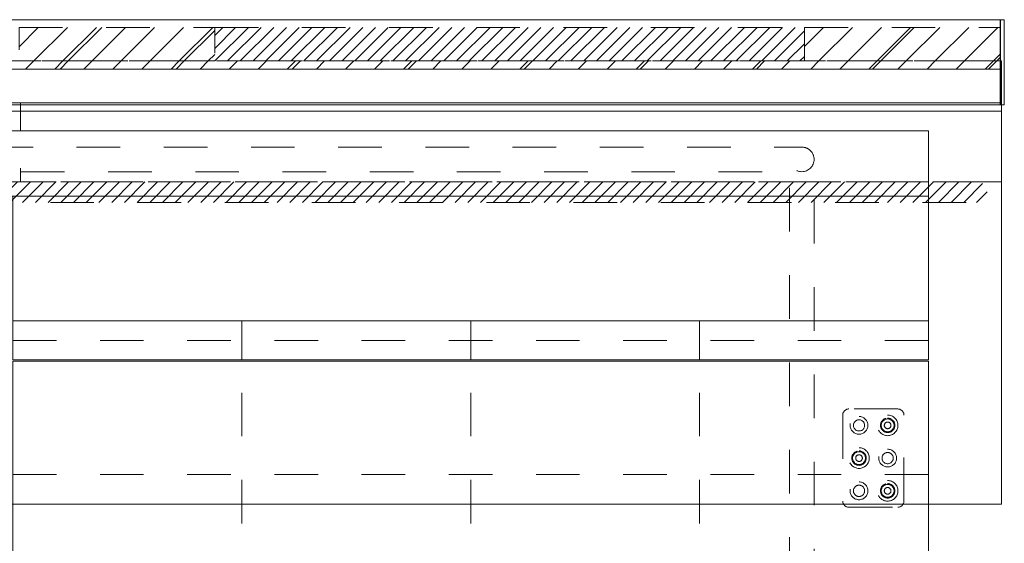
# Model space of a CAD drawing. Header units: inches. Extents: x -462 to -288, y -230 to 11.
# Tile 58 of 58: x -318 to -288, y -5 to 11. Entities that reach past the tile are written whole.
import ezdxf

# ---------------------------------------------------------------- set-up
doc = ezdxf.new("R2010")
doc.units = ezdxf.units.IN
doc.header["$LTSCALE"] = 32
doc.header["$MEASUREMENT"] = 0
doc.header["$PDMODE"] = 1
doc.header["$PDSIZE"] = -2
doc.linetypes.add('Dash Style-1', pattern=[0.083328, 0.041656, -0.041672])
for name, color, linetype, lineweight in [('DashLine', 7, 'Dash Style-1', 13), ('DashLineFill', 7, 'Dash Style-1', 13), ('Drawing', 7, 'Continuous', 18), ('None', 7, 'Continuous', 18), ('SolidLine', 7, 'Continuous', 15), ('Tuxedo-Metal', 7, 'Continuous', 18), ('Tuxedo-Upholstery-Back', 7, 'Continuous', 18), ('Tuxedo-Upholstery-SeatCushion', 7, 'Continuous', 18)]:
    doc.layers.add(name, color=color, linetype=linetype, lineweight=lineweight)
doc.layers.add('Electrical', color=1, linetype='Dash Style-1', lineweight=15, true_color=0xff0000)
pattern_1 = [(45, (0, 0), (-0.33333333, -0.7222222), [])]
pattern_2 = [(45, (0, 0), (-1.613016, 1.935715), []), (45, (-1.0608, 1.0608), (-0.472346, 0.4167613), [])]

# ---------------------------------------------------------------- blocks, each defined once
blk = doc.blocks.new('Group-3')
at = {"layer": 'DashLineFill', "linetype": 'Continuous', "lineweight": 13}
h = blk.add_hatch(dxfattribs=at)
h.set_pattern_fill('Steel', color=253, style=0, pattern_type=2)
h.set_pattern_definition(pattern_2)
h.paths.add_polyline_path([(107.992, 0), (113.976, 0), (113.976, -1.024), (107.992, -1.024)])
h = blk.add_hatch(dxfattribs=at)
h.set_pattern_fill('Steel', color=253, style=0, pattern_type=2)
h.set_pattern_definition(pattern_2)
h.paths.add_polyline_path([(132.008, 0), (137.992, 0), (137.992, -1.024), (132.008, -1.024)])
at = {"layer": 'Electrical', "linetype": 'Continuous', "lineweight": 5, "true_color": 0xdd0000}
h = blk.add_hatch(dxfattribs=at)
h.set_pattern_fill('ElectricalHatch', color=12, style=0, pattern_type=2)
h.set_pattern_definition(pattern_1)
h.paths.add_polyline_path([(113.976, 0), (132.008, 0), (132.008, -1.024), (113.976, -1.024)])
at = {"layer": 'DashLineFill', "flags": 128}
for points in [[(107.992, 0), (113.976, 0), (113.976, -1.024), (107.992, -1.024)], [(132.008, 0), (137.992, 0), (137.992, -1.024), (132.008, -1.024)]]:
    blk.add_lwpolyline(points, close=True, dxfattribs=at)
at = {"layer": 'Electrical', "flags": 128}
blk.add_lwpolyline([(113.976, 0), (132.008, 0), (132.008, -1.024), (113.976, -1.024)], close=True, dxfattribs=at)
blk = doc.blocks.new('Group-4')
at = {"layer": 'SolidLine', "flags": 128}
for points in [[(72, 0.236), (138, 0.236), (138, -2.362), (72, -2.362)], [(137.992, 0.236), (138.118, 0.236), (138.118, -2.362), (137.992, -2.362)]]:
    blk.add_lwpolyline(points, close=True, dxfattribs=at)
at = {"layer": 'None'}
blk.add_blockref('Group-3', (0, 0), dxfattribs=at)
blk = doc.blocks.new('SL Wall Panel (2D)')
at = {"layer": 'None'}
blk.add_blockref('Group-4', (0, 0), dxfattribs=at)
at = {"layer": 'Drawing', "color": 0, "flags": 1}
for tag in ['Catalog', 'Option1', 'Option2', 'Option3', 'Option4', 'Option5', 'Option6', 'Option7', 'Option8', 'Option9', 'Option10', 'Option11', 'Option12', 'Custom', 'Tag', 'FinishGroup', 'Discount', 'Item1', 'Item2', 'Item3', 'Item4', 'Item5', 'Item6', 'Item7', 'Item8', 'Item9', 'Item10', 'Item11', 'Item12', 'Item13', 'Item14', 'Item15', 'Item16', 'Item17', 'Item18', 'Item19', 'Item20', 'Item21', 'Item22', 'Item23', 'Item24', 'Item25']:
    blk.add_attdef(tag, (-102.499, -216.571), '', height=0.00709, dxfattribs=at)
blk = doc.blocks.new('Group-5')
at = {"layer": 'DashLineFill', "linetype": 'Continuous', "lineweight": 13}
h = blk.add_hatch(dxfattribs=at)
h.set_pattern_fill('Steel', color=253, style=0, pattern_type=2)
h.set_pattern_definition(pattern_2)
h.paths.add_polyline_path([(12, -12), (72, -12), (72, -12.252), (12, -12.252)])
at = {"layer": 'DashLineFill', "flags": 128}
blk.add_lwpolyline([(12, -12), (72, -12), (72, -12.252), (12, -12.252)], close=True, dxfattribs=at)
at = {"layer": 'SolidLine', "flags": 128}
blk.add_lwpolyline([(12, -12.252), (72, -12.252), (72, -13.276), (12, -13.276)], close=True, dxfattribs=at)
blk = doc.blocks.new('Group-6')
at = {"layer": 'None'}
blk.add_blockref('Group-5', (0, 0), dxfattribs=at)
blk = doc.blocks.new('SL Wall Tile (2D)')
at = {"layer": 'None'}
blk.add_blockref('Group-6', (0, 0), dxfattribs=at)
at = {"layer": 'Drawing', "color": 0, "flags": 1}
for tag in ['Catalog', 'Custom', 'Tag', 'Option1', 'Option2', 'Option3', 'Option4', 'Option5', 'Option6', 'Option7', 'Option8', 'Option9', 'Option10', 'Option11', 'Option12', 'FinishGroup', 'Discount', 'Item1', 'Item2', 'Item3', 'Item4', 'Item5', 'Item6', 'Item7', 'Item8', 'Item9', 'Item10', 'Item11', 'Item12', 'Item13', 'Item14', 'Item15', 'Item16', 'Item17', 'Item18', 'Item19', 'Item20', 'Item21', 'Item22', 'Item23', 'Item24', 'Item25']:
    blk.add_attdef(tag, (-0.552, -214.526), '', height=0.00709, dxfattribs=at)
blk = doc.blocks.new('Group-7')
at = {"layer": 'DashLineFill', "linetype": 'Continuous', "lineweight": 13}
h = blk.add_hatch(dxfattribs=at)
h.set_pattern_fill('Steel', color=253, style=0, pattern_type=2)
h.set_pattern_definition(pattern_2)
h.paths.add_polyline_path([(12, -12), (72, -12), (72, -12.252), (12, -12.252)])
at = {"layer": 'DashLineFill', "flags": 128}
blk.add_lwpolyline([(12, -12), (72, -12), (72, -12.252), (12, -12.252)], close=True, dxfattribs=at)
at = {"layer": 'SolidLine', "flags": 128}
blk.add_lwpolyline([(12, -12.252), (72, -12.252), (72, -13.276), (12, -13.276)], close=True, dxfattribs=at)
blk = doc.blocks.new('Group-8')
at = {"layer": 'None'}
blk.add_blockref('Group-7', (0, 0), dxfattribs=at)
blk = doc.blocks.new('SL Wall Tile (2D)-1')
at = {"layer": 'None'}
blk.add_blockref('Group-8', (0, 0), dxfattribs=at)
at = {"layer": 'Drawing', "color": 0, "flags": 1}
for tag in ['Catalog', 'Option1', 'Option2', 'Option3', 'Option4', 'Option5', 'Option6', 'Option7', 'Option8', 'Option9', 'Option10', 'Option11', 'Option12', 'Custom', 'Tag', 'FinishGroup', 'Discount', 'Item1', 'Item2', 'Item3', 'Item4', 'Item5', 'Item6', 'Item7', 'Item8', 'Item9', 'Item10', 'Item11', 'Item12', 'Item13', 'Item14', 'Item15', 'Item16', 'Item17', 'Item18', 'Item19', 'Item20', 'Item21', 'Item22', 'Item23', 'Item24', 'Item25']:
    blk.add_attdef(tag, (-0.552, -192.007), '', height=0.00709, dxfattribs=at)
blk = doc.blocks.new('Group-11')
at = {"layer": 'DashLineFill', "linetype": 'Continuous', "lineweight": 13}
h = blk.add_hatch(dxfattribs=at)
h.set_pattern_fill('Steel', color=253, style=0, pattern_type=2)
h.set_pattern_definition(pattern_2)
h.paths.add_polyline_path([(12.02, -12), (132.02, -12), (132.02, -12.252), (12.02, -12.252)])
at = {"layer": 'DashLineFill', "flags": 128}
blk.add_lwpolyline([(12.02, -12), (132.02, -12), (132.02, -12.252), (12.02, -12.252)], close=True, dxfattribs=at)
at = {"layer": 'SolidLine', "flags": 128}
blk.add_lwpolyline([(12.02, -12.252), (132.02, -12.252), (132.02, -13.276), (12.02, -13.276)], close=True, dxfattribs=at)
blk = doc.blocks.new('Group-14')
at = {"layer": 'DashLine', "flags": 128}
blk.add_lwpolyline([(72.02, -13.276), (102.02, -13.276), (102.02, -15.697), (72.02, -15.697)], close=True, dxfattribs=at)
at = {"layer": 'SolidLine', "flags": 128}
blk.add_lwpolyline([(72.02, -13.276), (102.02, -13.276), (102.02, -13.531), (72.02, -13.531)], close=True, dxfattribs=at)
blk = doc.blocks.new('Group-15')
at = {"layer": 'DashLine', "flags": 128}
blk.add_lwpolyline([(102.02, -13.276), (132.02, -13.276), (132.02, -15.697), (102.02, -15.697)], close=True, dxfattribs=at)
at = {"layer": 'SolidLine', "flags": 128}
blk.add_lwpolyline([(102.02, -13.276), (132.02, -13.276), (132.02, -13.531), (102.02, -13.531)], close=True, dxfattribs=at)
blk = doc.blocks.new('Group-16')
at = {"layer": 'Electrical', "linetype": 'Continuous', "lineweight": 5, "true_color": 0xdd0000}
h = blk.add_hatch(dxfattribs=at)
h.set_pattern_fill('ElectricalHatch', color=12, style=0, pattern_type=2)
h.set_pattern_definition(pattern_1)
edge = h.paths.add_edge_path()
edge.add_arc((12.768, -16.009), 0.312, 180, 270)
edge.add_line((12.768, -16.322), (131.272, -16.322))
edge.add_arc((131.272, -16.009), 0.312, 270, 360)
edge.add_arc((131.272, -16.009), 0.312, 0, 90)
edge.add_line((131.272, -15.697), (12.768, -15.697))
edge.add_arc((12.768, -16.009), 0.312, 90, 180)
at = {"layer": 'Electrical', "flags": 128}
blk.add_lwpolyline([(12.455, -16.009, 0.414214), (12.768, -16.322), (131.272, -16.322, 0.414214), (131.584, -16.009, 0.414214), (131.272, -15.697), (12.768, -15.697, 0.414214)], format="xyb", close=True, dxfattribs=at)
at = {"layer": 'SolidLine', "flags": 128}
blk.add_lwpolyline([(12.02, -13.531), (132.02, -13.531), (132.02, -25.539), (12.02, -25.539)], close=True, dxfattribs=at)
at = {"layer": 'None'}
for name in ['Group-14', 'Group-15']:
    blk.add_blockref(name, (0, 0), dxfattribs=at)
blk = doc.blocks.new('Group-17')
at = {"layer": 'None'}
for name in ['Group-11', 'Group-16']:
    blk.add_blockref(name, (0, 0), dxfattribs=at)
blk = doc.blocks.new('Group-18')
at = {"layer": 'None'}
blk.add_blockref('Group-17', (0, 0), dxfattribs=at)
blk = doc.blocks.new('SL Overhead (2D)')
at = {"layer": 'None'}
blk.add_blockref('Group-18', (0, 0), dxfattribs=at)
at = {"layer": 'Drawing', "color": 0, "flags": 1}
for tag in ['Catalog', 'Custom', 'FinishGroup', 'Discount', 'Tag', 'Item1', 'Item2', 'Item3', 'Item4', 'Item5', 'Item6', 'Item7', 'Item8', 'Item9', 'Item10', 'Item11', 'Item12', 'Item13', 'Item14', 'Item15', 'Item16', 'Item17', 'Item18', 'Item19', 'Item20', 'Item21', 'Item22', 'Item23', 'Item24', 'Item25', 'Option1', 'Option2', 'Option3', 'Option4', 'Option5', 'Option6', 'Option7', 'Option8', 'Option9', 'Option10', 'Option11', 'Option12']:
    blk.add_attdef(tag, (-60.523, -147.026), '', height=0.00709, dxfattribs=at)
blk = doc.blocks.new('Group-68')
at = {"layer": 'DashLine', "flags": 128}
blk.add_lwpolyline([(-24.5, 11.25, -0.414214), (-24.125, 11.625), (24.125, 11.625, -0.414214), (24.5, 11.25), (24.5, -11.25, -0.414214), (24.125, -11.625), (-24.125, -11.625, -0.414214), (-24.5, -11.25)], format="xyb", close=True, dxfattribs=at)
for points in [[(24.125, 11.625), (24.162, 11.623), (24.198, 11.618), (24.234, 11.609), (24.269, 11.596), (24.302, 11.581), (24.333, 11.562), (24.363, 11.54), (24.39, 11.515), (24.415, 11.488), (24.437, 11.458), (24.456, 11.427), (24.471, 11.394), (24.484, 11.359), (24.493, 11.323), (24.498, 11.287), (24.5, 11.25), (24.498, 11.213), (24.493, 11.177), (24.484, 11.141), (24.471, 11.106), (24.456, 11.073), (24.437, 11.042), (24.415, 11.012), (24.39, 10.985), (24.363, 10.96), (24.333, 10.938), (24.302, 10.919), (24.269, 10.904), (24.234, 10.891), (24.198, 10.882), (24.162, 10.877), (24.125, 10.875), (24.088, 10.877), (24.052, 10.882), (24.016, 10.891), (23.981, 10.904), (23.948, 10.919), (23.917, 10.938), (23.887, 10.96), (23.86, 10.985), (23.835, 11.012), (23.813, 11.042), (23.794, 11.073), (23.779, 11.106), (23.766, 11.141), (23.757, 11.177), (23.752, 11.213), (23.75, 11.25), (23.752, 11.287), (23.757, 11.323), (23.766, 11.359), (23.779, 11.394), (23.794, 11.427), (23.813, 11.458), (23.835, 11.488), (23.86, 11.515), (23.887, 11.54), (23.917, 11.562), (23.948, 11.581), (23.981, 11.596), (24.016, 11.609), (24.052, 11.618), (24.088, 11.623)], [(-23.75, 10.875), (23.75, 10.875), (23.75, -10.875), (-23.75, -10.875)]]:
    blk.add_lwpolyline(points, close=True, dxfattribs=at)
blk = doc.blocks.new('Tuxedo_Base_2 (2D)')
at = {"layer": 'Tuxedo-Metal', "color": 7}
blk.add_blockref('Group-68', (0, 0), dxfattribs=at)
blk = doc.blocks.new('Tuxedo_Back_2 (2D)')
at = {"layer": 'SolidLine', "flags": 128}
blk.add_lwpolyline([(0, 0), (56, 0), (56, -2), (0, -2)], close=True, dxfattribs=at)
blk = doc.blocks.new('Tuxedo_Bottom_2 (2D)')
at = {"layer": 'DashLine', "flags": 128}
blk.add_lwpolyline([(0, 0), (56, 0), (56, -26), (0, -26)], close=True, dxfattribs=at)
blk = doc.blocks.new('Tuxedo_Seat_Cushion_Quilt (2D)')
at = {"layer": 'DashLine'}
for p, q in [((7, 0), (7, 20.962)), ((14, 0), (14, 20.962)), ((21, 0), (21, 20.962)), ((0, 17.5), (27.999, 17.5)), ((0, 14), (27.999, 14)), ((0, 10.5), (27.999, 10.5)), ((0, 7), (27.999, 7)), ((0, 3.5), (27.999, 3.5))]:
    blk.add_line(p, q, dxfattribs=at)
at = {"layer": 'SolidLine', "flags": 128}
blk.add_lwpolyline([(0, 20.962), (27.999, 20.962), (27.999, 0), (0, 0)], close=True, dxfattribs=at)
blk = doc.blocks.new('Tuxedo_Back_Cushion_Quilt (2D)')
at = {"layer": 'DashLine'}
for p, q in [((7, -3.807), (7, -5)), ((14, -3.807), (14, -5)), ((21, -3.807), (21, -5)), ((0, -4.403), (28, -4.403))]:
    blk.add_line(p, q, dxfattribs=at)
at = {"layer": 'SolidLine'}
blk.add_line((0, -3.807), (28, -3.807), dxfattribs=at)
at = {"layer": 'SolidLine', "flags": 128}
blk.add_lwpolyline([(0, 0), (28, 0), (28, -5), (0, -5)], close=True, dxfattribs=at)
blk = doc.blocks.new('Group-69')
at = {"layer": 'DashLine', "color": 252, "true_color": 0x888888, "transparency": 33554687}
for p, q in [((0.75, 1.313), (0.75, -1.313)), ((2.437, 1.5), (0.937, 1.5)), ((2.625, -1.313), (2.625, 1.313)), ((0.937, -1.5), (2.437, -1.5))]:
    blk.add_line(p, q, dxfattribs=at)
at = {"layer": 'DashLine', "color": 252, "true_color": 0x888888, "transparency": 33554687, "flags": 128}
for points in [[(1.25, 0.685), (1.219, 0.686), (1.188, 0.691), (1.158, 0.698), (1.129, 0.709), (1.101, 0.722), (1.075, 0.738), (1.05, 0.756), (1.027, 0.777), (1.006, 0.8), (0.988, 0.825), (0.972, 0.851), (0.959, 0.879), (0.948, 0.908), (0.941, 0.938), (0.936, 0.969), (0.935, 1), (0.936, 1.031), (0.941, 1.062), (0.948, 1.092), (0.959, 1.121), (0.972, 1.149), (0.988, 1.175), (1.006, 1.2), (1.027, 1.223), (1.05, 1.244), (1.075, 1.262), (1.101, 1.278), (1.129, 1.291), (1.158, 1.302), (1.188, 1.309), (1.219, 1.314), (1.25, 1.315), (1.281, 1.314), (1.312, 1.309), (1.342, 1.302), (1.371, 1.291), (1.399, 1.278), (1.425, 1.262), (1.45, 1.244), (1.473, 1.223), (1.494, 1.2), (1.512, 1.175), (1.528, 1.149), (1.541, 1.121), (1.552, 1.092), (1.559, 1.062), (1.564, 1.031), (1.565, 1), (1.564, 0.969), (1.559, 0.938), (1.552, 0.908), (1.541, 0.879), (1.528, 0.851), (1.512, 0.825), (1.494, 0.8), (1.473, 0.777), (1.45, 0.756), (1.425, 0.738), (1.399, 0.722), (1.371, 0.709), (1.342, 0.698), (1.312, 0.691), (1.281, 0.686)], [(1.25, 0.778), (1.228, 0.779), (1.207, 0.783), (1.186, 0.788), (1.165, 0.795), (1.146, 0.805), (1.127, 0.816), (1.109, 0.829), (1.093, 0.843), (1.079, 0.859), (1.066, 0.877), (1.055, 0.896), (1.045, 0.915), (1.038, 0.936), (1.033, 0.957), (1.029, 0.978), (1.028, 1), (1.029, 1.022), (1.033, 1.043), (1.038, 1.064), (1.045, 1.085), (1.055, 1.104), (1.066, 1.123), (1.079, 1.141), (1.093, 1.157), (1.109, 1.171), (1.127, 1.184), (1.146, 1.195), (1.165, 1.205), (1.186, 1.212), (1.207, 1.217), (1.228, 1.221), (1.25, 1.222), (1.272, 1.221), (1.293, 1.217), (1.314, 1.212), (1.335, 1.205), (1.354, 1.195), (1.373, 1.184), (1.391, 1.171), (1.407, 1.157), (1.421, 1.141), (1.434, 1.123), (1.445, 1.104), (1.455, 1.085), (1.462, 1.064), (1.467, 1.043), (1.471, 1.022), (1.472, 1), (1.471, 0.978), (1.467, 0.957), (1.462, 0.936), (1.455, 0.915), (1.445, 0.896), (1.434, 0.877), (1.421, 0.859), (1.407, 0.843), (1.391, 0.829), (1.373, 0.816), (1.354, 0.805), (1.335, 0.795), (1.314, 0.788), (1.293, 0.783), (1.272, 0.779)], [(2.125, 0.728), (2.098, 0.729), (2.072, 0.733), (2.046, 0.74), (2.021, 0.749), (1.997, 0.76), (1.974, 0.774), (1.953, 0.79), (1.933, 0.808), (1.915, 0.828), (1.899, 0.849), (1.885, 0.872), (1.874, 0.896), (1.865, 0.921), (1.858, 0.947), (1.854, 0.973), (1.853, 1), (1.854, 1.027), (1.858, 1.053), (1.865, 1.079), (1.874, 1.104), (1.885, 1.128), (1.899, 1.151), (1.915, 1.172), (1.933, 1.192), (1.953, 1.21), (1.974, 1.226), (1.997, 1.24), (2.021, 1.251), (2.046, 1.26), (2.072, 1.267), (2.098, 1.271), (2.125, 1.272), (2.152, 1.271), (2.178, 1.267), (2.204, 1.26), (2.229, 1.251), (2.253, 1.24), (2.276, 1.226), (2.297, 1.21), (2.317, 1.192), (2.335, 1.172), (2.351, 1.151), (2.365, 1.128), (2.376, 1.104), (2.385, 1.079), (2.392, 1.053), (2.396, 1.027), (2.397, 1), (2.396, 0.973), (2.392, 0.947), (2.385, 0.921), (2.376, 0.896), (2.365, 0.872), (2.351, 0.849), (2.335, 0.828), (2.317, 0.808), (2.297, 0.79), (2.276, 0.774), (2.253, 0.76), (2.229, 0.749), (2.204, 0.74), (2.178, 0.733), (2.152, 0.729)], [(1.25, 0.804), (1.231, 0.805), (1.212, 0.808), (1.193, 0.813), (1.175, 0.819), (1.158, 0.827), (1.141, 0.837), (1.126, 0.849), (1.112, 0.862), (1.099, 0.876), (1.087, 0.891), (1.077, 0.908), (1.069, 0.925), (1.063, 0.943), (1.058, 0.962), (1.055, 0.981), (1.054, 1), (1.055, 1.019), (1.058, 1.038), (1.063, 1.057), (1.069, 1.075), (1.077, 1.092), (1.087, 1.109), (1.099, 1.124), (1.112, 1.138), (1.126, 1.151), (1.141, 1.163), (1.158, 1.173), (1.175, 1.181), (1.193, 1.187), (1.212, 1.192), (1.231, 1.195), (1.25, 1.196), (1.269, 1.195), (1.288, 1.192), (1.307, 1.187), (1.325, 1.181), (1.342, 1.173), (1.359, 1.163), (1.374, 1.151), (1.388, 1.138), (1.401, 1.124), (1.413, 1.109), (1.423, 1.092), (1.431, 1.075), (1.437, 1.057), (1.442, 1.038), (1.445, 1.019), (1.446, 1), (1.445, 0.981), (1.442, 0.962), (1.437, 0.943), (1.431, 0.925), (1.423, 0.908), (1.413, 0.891), (1.401, 0.876), (1.388, 0.862), (1.374, 0.849), (1.359, 0.837), (1.342, 0.827), (1.325, 0.819), (1.307, 0.813), (1.288, 0.808), (1.269, 0.805)], [(1.25, 0.898), (1.24, 0.898), (1.23, 0.9), (1.22, 0.902), (1.211, 0.906), (1.202, 0.91), (1.193, 0.915), (1.185, 0.921), (1.178, 0.928), (1.171, 0.935), (1.165, 0.943), (1.16, 0.952), (1.156, 0.961), (1.152, 0.97), (1.15, 0.98), (1.148, 0.99), (1.148, 1), (1.148, 1.01), (1.15, 1.02), (1.152, 1.03), (1.156, 1.039), (1.16, 1.048), (1.165, 1.057), (1.171, 1.065), (1.178, 1.072), (1.185, 1.079), (1.193, 1.085), (1.202, 1.09), (1.211, 1.094), (1.22, 1.098), (1.23, 1.1), (1.24, 1.102), (1.25, 1.102), (1.26, 1.102), (1.27, 1.1), (1.28, 1.098), (1.289, 1.094), (1.298, 1.09), (1.307, 1.085), (1.315, 1.079), (1.322, 1.072), (1.329, 1.065), (1.335, 1.057), (1.34, 1.048), (1.344, 1.039), (1.348, 1.03), (1.35, 1.02), (1.352, 1.01), (1.352, 1), (1.352, 0.99), (1.35, 0.98), (1.348, 0.97), (1.344, 0.961), (1.34, 0.952), (1.335, 0.943), (1.329, 0.935), (1.322, 0.928), (1.315, 0.921), (1.307, 0.915), (1.298, 0.91), (1.289, 0.906), (1.28, 0.902), (1.27, 0.9), (1.26, 0.898)], [(2.125, 0.828), (2.108, 0.829), (2.091, 0.831), (2.075, 0.836), (2.059, 0.841), (2.044, 0.848), (2.03, 0.857), (2.016, 0.867), (2.003, 0.878), (1.992, 0.891), (1.982, 0.905), (1.973, 0.919), (1.966, 0.934), (1.961, 0.95), (1.956, 0.966), (1.954, 0.983), (1.953, 1), (1.954, 1.017), (1.956, 1.034), (1.961, 1.05), (1.966, 1.066), (1.973, 1.081), (1.982, 1.095), (1.992, 1.109), (2.003, 1.122), (2.016, 1.133), (2.03, 1.143), (2.044, 1.152), (2.059, 1.159), (2.075, 1.164), (2.091, 1.169), (2.108, 1.171), (2.125, 1.172), (2.142, 1.171), (2.159, 1.169), (2.175, 1.164), (2.191, 1.159), (2.206, 1.152), (2.22, 1.143), (2.234, 1.133), (2.247, 1.122), (2.258, 1.109), (2.268, 1.095), (2.277, 1.081), (2.284, 1.066), (2.289, 1.05), (2.294, 1.034), (2.296, 1.017), (2.297, 1), (2.296, 0.983), (2.294, 0.966), (2.289, 0.95), (2.284, 0.934), (2.277, 0.919), (2.268, 0.905), (2.258, 0.891), (2.247, 0.878), (2.234, 0.867), (2.22, 0.857), (2.206, 0.848), (2.191, 0.841), (2.175, 0.836), (2.159, 0.831), (2.142, 0.829)], [(2.125, -0.315), (2.094, -0.314), (2.063, -0.309), (2.033, -0.302), (2.004, -0.291), (1.976, -0.278), (1.95, -0.262), (1.925, -0.244), (1.902, -0.223), (1.881, -0.2), (1.863, -0.175), (1.847, -0.149), (1.834, -0.121), (1.823, -0.092), (1.816, -0.062), (1.811, -0.031), (1.81, 0), (1.811, 0.031), (1.816, 0.062), (1.823, 0.092), (1.834, 0.121), (1.847, 0.149), (1.863, 0.175), (1.881, 0.2), (1.902, 0.223), (1.925, 0.244), (1.95, 0.262), (1.976, 0.278), (2.004, 0.291), (2.033, 0.302), (2.063, 0.309), (2.094, 0.314), (2.125, 0.315), (2.156, 0.314), (2.187, 0.309), (2.217, 0.302), (2.246, 0.291), (2.274, 0.278), (2.3, 0.262), (2.325, 0.244), (2.348, 0.223), (2.369, 0.2), (2.387, 0.175), (2.403, 0.149), (2.416, 0.121), (2.427, 0.092), (2.434, 0.062), (2.439, 0.031), (2.44, 0), (2.439, -0.031), (2.434, -0.062), (2.427, -0.092), (2.416, -0.121), (2.403, -0.149), (2.387, -0.175), (2.369, -0.2), (2.348, -0.223), (2.325, -0.244), (2.3, -0.262), (2.274, -0.278), (2.246, -0.291), (2.217, -0.302), (2.187, -0.309), (2.156, -0.314)], [(1.25, -0.272), (1.223, -0.271), (1.197, -0.267), (1.171, -0.26), (1.146, -0.251), (1.122, -0.24), (1.099, -0.226), (1.078, -0.21), (1.058, -0.192), (1.04, -0.172), (1.024, -0.151), (1.01, -0.128), (0.999, -0.104), (0.99, -0.079), (0.983, -0.053), (0.979, -0.027), (0.978, 0), (0.979, 0.027), (0.983, 0.053), (0.99, 0.079), (0.999, 0.104), (1.01, 0.128), (1.024, 0.151), (1.04, 0.172), (1.058, 0.192), (1.078, 0.21), (1.099, 0.226), (1.122, 0.24), (1.146, 0.251), (1.171, 0.26), (1.197, 0.267), (1.223, 0.271), (1.25, 0.272), (1.277, 0.271), (1.303, 0.267), (1.329, 0.26), (1.354, 0.251), (1.378, 0.24), (1.401, 0.226), (1.422, 0.21), (1.442, 0.192), (1.46, 0.172), (1.476, 0.151), (1.49, 0.128), (1.501, 0.104), (1.51, 0.079), (1.517, 0.053), (1.521, 0.027), (1.522, 0), (1.521, -0.027), (1.517, -0.053), (1.51, -0.079), (1.501, -0.104), (1.49, -0.128), (1.476, -0.151), (1.46, -0.172), (1.442, -0.192), (1.422, -0.21), (1.401, -0.226), (1.378, -0.24), (1.354, -0.251), (1.329, -0.26), (1.303, -0.267), (1.277, -0.271)], [(1.25, -0.172), (1.233, -0.171), (1.216, -0.169), (1.2, -0.164), (1.184, -0.159), (1.169, -0.152), (1.155, -0.143), (1.141, -0.133), (1.128, -0.122), (1.117, -0.109), (1.107, -0.095), (1.098, -0.081), (1.091, -0.066), (1.086, -0.05), (1.081, -0.034), (1.079, -0.017), (1.078, 0), (1.079, 0.017), (1.081, 0.034), (1.086, 0.05), (1.091, 0.066), (1.098, 0.081), (1.107, 0.095), (1.117, 0.109), (1.128, 0.122), (1.141, 0.133), (1.155, 0.143), (1.169, 0.152), (1.184, 0.159), (1.2, 0.164), (1.216, 0.169), (1.233, 0.171), (1.25, 0.172), (1.267, 0.171), (1.284, 0.169), (1.3, 0.164), (1.316, 0.159), (1.331, 0.152), (1.345, 0.143), (1.359, 0.133), (1.372, 0.122), (1.383, 0.109), (1.393, 0.095), (1.402, 0.081), (1.409, 0.066), (1.414, 0.05), (1.419, 0.034), (1.421, 0.017), (1.422, 0), (1.421, -0.017), (1.419, -0.034), (1.414, -0.05), (1.409, -0.066), (1.402, -0.081), (1.393, -0.095), (1.383, -0.109), (1.372, -0.122), (1.359, -0.133), (1.345, -0.143), (1.331, -0.152), (1.316, -0.159), (1.3, -0.164), (1.284, -0.169), (1.267, -0.171)], [(2.125, -0.222), (2.103, -0.221), (2.082, -0.217), (2.061, -0.212), (2.04, -0.205), (2.021, -0.195), (2.002, -0.184), (1.984, -0.171), (1.968, -0.157), (1.954, -0.141), (1.941, -0.123), (1.93, -0.104), (1.92, -0.085), (1.913, -0.064), (1.908, -0.043), (1.904, -0.022), (1.903, 0), (1.904, 0.022), (1.908, 0.043), (1.913, 0.064), (1.92, 0.085), (1.93, 0.104), (1.941, 0.123), (1.954, 0.141), (1.968, 0.157), (1.984, 0.171), (2.002, 0.184), (2.021, 0.195), (2.04, 0.205), (2.061, 0.212), (2.082, 0.217), (2.103, 0.221), (2.125, 0.222), (2.147, 0.221), (2.168, 0.217), (2.189, 0.212), (2.21, 0.205), (2.229, 0.195), (2.248, 0.184), (2.266, 0.171), (2.282, 0.157), (2.296, 0.141), (2.309, 0.123), (2.32, 0.104), (2.33, 0.085), (2.337, 0.064), (2.342, 0.043), (2.346, 0.022), (2.347, 0), (2.346, -0.022), (2.342, -0.043), (2.337, -0.064), (2.33, -0.085), (2.32, -0.104), (2.309, -0.123), (2.296, -0.141), (2.282, -0.157), (2.266, -0.171), (2.248, -0.184), (2.229, -0.195), (2.21, -0.205), (2.189, -0.212), (2.168, -0.217), (2.147, -0.221)], [(2.125, -0.196), (2.106, -0.195), (2.087, -0.192), (2.068, -0.187), (2.05, -0.181), (2.033, -0.173), (2.016, -0.163), (2.001, -0.151), (1.987, -0.138), (1.974, -0.124), (1.962, -0.109), (1.952, -0.092), (1.944, -0.075), (1.938, -0.057), (1.933, -0.038), (1.93, -0.019), (1.929, 0), (1.93, 0.019), (1.933, 0.038), (1.938, 0.057), (1.944, 0.075), (1.952, 0.092), (1.962, 0.109), (1.974, 0.124), (1.987, 0.138), (2.001, 0.151), (2.016, 0.163), (2.033, 0.173), (2.05, 0.181), (2.068, 0.187), (2.087, 0.192), (2.106, 0.195), (2.125, 0.196), (2.144, 0.195), (2.163, 0.192), (2.182, 0.187), (2.2, 0.181), (2.217, 0.173), (2.234, 0.163), (2.249, 0.151), (2.263, 0.138), (2.276, 0.124), (2.288, 0.109), (2.298, 0.092), (2.306, 0.075), (2.312, 0.057), (2.317, 0.038), (2.32, 0.019), (2.321, 0), (2.32, -0.019), (2.317, -0.038), (2.312, -0.057), (2.306, -0.075), (2.298, -0.092), (2.288, -0.109), (2.276, -0.124), (2.263, -0.138), (2.249, -0.151), (2.234, -0.163), (2.217, -0.173), (2.2, -0.181), (2.182, -0.187), (2.163, -0.192), (2.144, -0.195)], [(2.125, -0.102), (2.115, -0.102), (2.105, -0.1), (2.095, -0.098), (2.086, -0.094), (2.077, -0.09), (2.068, -0.085), (2.06, -0.079), (2.053, -0.072), (2.046, -0.065), (2.04, -0.057), (2.035, -0.048), (2.031, -0.039), (2.027, -0.03), (2.025, -0.02), (2.023, -0.01), (2.023, 0), (2.023, 0.01), (2.025, 0.02), (2.027, 0.03), (2.031, 0.039), (2.035, 0.048), (2.04, 0.057), (2.046, 0.065), (2.053, 0.072), (2.06, 0.079), (2.068, 0.085), (2.077, 0.09), (2.086, 0.094), (2.095, 0.098), (2.105, 0.1), (2.115, 0.102), (2.125, 0.102), (2.135, 0.102), (2.145, 0.1), (2.155, 0.098), (2.164, 0.094), (2.173, 0.09), (2.182, 0.085), (2.19, 0.079), (2.197, 0.072), (2.204, 0.065), (2.21, 0.057), (2.215, 0.048), (2.219, 0.039), (2.223, 0.03), (2.225, 0.02), (2.227, 0.01), (2.227, 0), (2.227, -0.01), (2.225, -0.02), (2.223, -0.03), (2.219, -0.039), (2.215, -0.048), (2.21, -0.057), (2.204, -0.065), (2.197, -0.072), (2.19, -0.079), (2.182, -0.085), (2.173, -0.09), (2.164, -0.094), (2.155, -0.098), (2.145, -0.1), (2.135, -0.102)], [(1.25, -1.315), (1.219, -1.314), (1.188, -1.309), (1.158, -1.302), (1.129, -1.291), (1.101, -1.278), (1.075, -1.262), (1.05, -1.244), (1.027, -1.223), (1.006, -1.2), (0.988, -1.175), (0.972, -1.149), (0.959, -1.121), (0.948, -1.092), (0.941, -1.062), (0.936, -1.031), (0.935, -1), (0.936, -0.969), (0.941, -0.938), (0.948, -0.908), (0.959, -0.879), (0.972, -0.851), (0.988, -0.825), (1.006, -0.8), (1.027, -0.777), (1.05, -0.756), (1.075, -0.738), (1.101, -0.722), (1.129, -0.709), (1.158, -0.698), (1.188, -0.691), (1.219, -0.686), (1.25, -0.685), (1.281, -0.686), (1.312, -0.691), (1.342, -0.698), (1.371, -0.709), (1.399, -0.722), (1.425, -0.738), (1.45, -0.756), (1.473, -0.777), (1.494, -0.8), (1.512, -0.825), (1.528, -0.851), (1.541, -0.879), (1.552, -0.908), (1.559, -0.938), (1.564, -0.969), (1.565, -1), (1.564, -1.031), (1.559, -1.062), (1.552, -1.092), (1.541, -1.121), (1.528, -1.149), (1.512, -1.175), (1.494, -1.2), (1.473, -1.223), (1.45, -1.244), (1.425, -1.262), (1.399, -1.278), (1.371, -1.291), (1.342, -1.302), (1.312, -1.309), (1.281, -1.314)], [(1.25, -1.222), (1.228, -1.221), (1.207, -1.217), (1.186, -1.212), (1.165, -1.205), (1.146, -1.195), (1.127, -1.184), (1.109, -1.171), (1.093, -1.157), (1.079, -1.141), (1.066, -1.123), (1.055, -1.104), (1.045, -1.085), (1.038, -1.064), (1.033, -1.043), (1.029, -1.022), (1.028, -1), (1.029, -0.978), (1.033, -0.957), (1.038, -0.936), (1.045, -0.915), (1.055, -0.896), (1.066, -0.877), (1.079, -0.859), (1.093, -0.843), (1.109, -0.829), (1.127, -0.816), (1.146, -0.805), (1.165, -0.795), (1.186, -0.788), (1.207, -0.783), (1.228, -0.779), (1.25, -0.778), (1.272, -0.779), (1.293, -0.783), (1.314, -0.788), (1.335, -0.795), (1.354, -0.805), (1.373, -0.816), (1.391, -0.829), (1.407, -0.843), (1.421, -0.859), (1.434, -0.877), (1.445, -0.896), (1.455, -0.915), (1.462, -0.936), (1.467, -0.957), (1.471, -0.978), (1.472, -1), (1.471, -1.022), (1.467, -1.043), (1.462, -1.064), (1.455, -1.085), (1.445, -1.104), (1.434, -1.123), (1.421, -1.141), (1.407, -1.157), (1.391, -1.171), (1.373, -1.184), (1.354, -1.195), (1.335, -1.205), (1.314, -1.212), (1.293, -1.217), (1.272, -1.221)], [(1.25, -1.196), (1.231, -1.195), (1.212, -1.192), (1.193, -1.187), (1.175, -1.181), (1.158, -1.173), (1.141, -1.163), (1.126, -1.151), (1.112, -1.138), (1.099, -1.124), (1.087, -1.109), (1.077, -1.092), (1.069, -1.075), (1.063, -1.057), (1.058, -1.038), (1.055, -1.019), (1.054, -1), (1.055, -0.981), (1.058, -0.962), (1.063, -0.943), (1.069, -0.925), (1.077, -0.908), (1.087, -0.891), (1.099, -0.876), (1.112, -0.862), (1.126, -0.849), (1.141, -0.837), (1.158, -0.827), (1.175, -0.819), (1.193, -0.813), (1.212, -0.808), (1.231, -0.805), (1.25, -0.804), (1.269, -0.805), (1.288, -0.808), (1.307, -0.813), (1.325, -0.819), (1.342, -0.827), (1.359, -0.837), (1.374, -0.849), (1.388, -0.862), (1.401, -0.876), (1.413, -0.891), (1.423, -0.908), (1.431, -0.925), (1.437, -0.943), (1.442, -0.962), (1.445, -0.981), (1.446, -1), (1.445, -1.019), (1.442, -1.038), (1.437, -1.057), (1.431, -1.075), (1.423, -1.092), (1.413, -1.109), (1.401, -1.124), (1.388, -1.138), (1.374, -1.151), (1.359, -1.163), (1.342, -1.173), (1.325, -1.181), (1.307, -1.187), (1.288, -1.192), (1.269, -1.195)], [(1.25, -1.102), (1.24, -1.102), (1.23, -1.1), (1.22, -1.098), (1.211, -1.094), (1.202, -1.09), (1.193, -1.085), (1.185, -1.079), (1.178, -1.072), (1.171, -1.065), (1.165, -1.057), (1.16, -1.048), (1.156, -1.039), (1.152, -1.03), (1.15, -1.02), (1.148, -1.01), (1.148, -1), (1.148, -0.99), (1.15, -0.98), (1.152, -0.97), (1.156, -0.961), (1.16, -0.952), (1.165, -0.943), (1.171, -0.935), (1.178, -0.928), (1.185, -0.921), (1.193, -0.915), (1.202, -0.91), (1.211, -0.906), (1.22, -0.902), (1.23, -0.9), (1.24, -0.898), (1.25, -0.898), (1.26, -0.898), (1.27, -0.9), (1.28, -0.902), (1.289, -0.906), (1.298, -0.91), (1.307, -0.915), (1.315, -0.921), (1.322, -0.928), (1.329, -0.935), (1.335, -0.943), (1.34, -0.952), (1.344, -0.961), (1.348, -0.97), (1.35, -0.98), (1.352, -0.99), (1.352, -1), (1.352, -1.01), (1.35, -1.02), (1.348, -1.03), (1.344, -1.039), (1.34, -1.048), (1.335, -1.057), (1.329, -1.065), (1.322, -1.072), (1.315, -1.079), (1.307, -1.085), (1.298, -1.09), (1.289, -1.094), (1.28, -1.098), (1.27, -1.1), (1.26, -1.102)], [(2.125, -1.272), (2.098, -1.271), (2.072, -1.267), (2.046, -1.26), (2.021, -1.251), (1.997, -1.24), (1.974, -1.226), (1.953, -1.21), (1.933, -1.192), (1.915, -1.172), (1.899, -1.151), (1.885, -1.128), (1.874, -1.104), (1.865, -1.079), (1.858, -1.053), (1.854, -1.027), (1.853, -1), (1.854, -0.973), (1.858, -0.947), (1.865, -0.921), (1.874, -0.896), (1.885, -0.872), (1.899, -0.849), (1.915, -0.828), (1.933, -0.808), (1.953, -0.79), (1.974, -0.774), (1.997, -0.76), (2.021, -0.749), (2.046, -0.74), (2.072, -0.733), (2.098, -0.729), (2.125, -0.728), (2.152, -0.729), (2.178, -0.733), (2.204, -0.74), (2.229, -0.749), (2.253, -0.76), (2.276, -0.774), (2.297, -0.79), (2.317, -0.808), (2.335, -0.828), (2.351, -0.849), (2.365, -0.872), (2.376, -0.896), (2.385, -0.921), (2.392, -0.947), (2.396, -0.973), (2.397, -1), (2.396, -1.027), (2.392, -1.053), (2.385, -1.079), (2.376, -1.104), (2.365, -1.128), (2.351, -1.151), (2.335, -1.172), (2.317, -1.192), (2.297, -1.21), (2.276, -1.226), (2.253, -1.24), (2.229, -1.251), (2.204, -1.26), (2.178, -1.267), (2.152, -1.271)], [(2.125, -1.172), (2.108, -1.171), (2.091, -1.169), (2.075, -1.164), (2.059, -1.159), (2.044, -1.152), (2.03, -1.143), (2.016, -1.133), (2.003, -1.122), (1.992, -1.109), (1.982, -1.095), (1.973, -1.081), (1.966, -1.066), (1.961, -1.05), (1.956, -1.034), (1.954, -1.017), (1.953, -1), (1.954, -0.983), (1.956, -0.966), (1.961, -0.95), (1.966, -0.934), (1.973, -0.919), (1.982, -0.905), (1.992, -0.891), (2.003, -0.878), (2.016, -0.867), (2.03, -0.857), (2.044, -0.848), (2.059, -0.841), (2.075, -0.836), (2.091, -0.831), (2.108, -0.829), (2.125, -0.828), (2.142, -0.829), (2.159, -0.831), (2.175, -0.836), (2.191, -0.841), (2.206, -0.848), (2.22, -0.857), (2.234, -0.867), (2.247, -0.878), (2.258, -0.891), (2.268, -0.905), (2.277, -0.919), (2.284, -0.934), (2.289, -0.95), (2.294, -0.966), (2.296, -0.983), (2.297, -1), (2.296, -1.017), (2.294, -1.034), (2.289, -1.05), (2.284, -1.066), (2.277, -1.081), (2.268, -1.095), (2.258, -1.109), (2.247, -1.122), (2.234, -1.133), (2.22, -1.143), (2.206, -1.152), (2.191, -1.159), (2.175, -1.164), (2.159, -1.169), (2.142, -1.171)]]:
    blk.add_lwpolyline(points, close=True, dxfattribs=at)
at = {"layer": 'DashLine', "color": 252, "true_color": 0x888888, "transparency": 33554687}
for centre, radius, start, end in [((0.937, 1.313), 0.187, 90, 180), ((2.437, 1.313), 0.188, 0, 90), ((0.937, -1.313), 0.187, 180, 270), ((2.437, -1.313), 0.188, 270, 360)]:
    blk.add_arc(centre, radius, start, end, dxfattribs=at)
blk = doc.blocks.new('TuxedoGangingPlate')
at = {"layer": 'DashLine', "color": 252, "linetype": 'Continuous', "lineweight": 5, "true_color": 0x888888}
blk.add_point((0, 0), dxfattribs=at)
at = {"layer": 'DashLine', "color": 252, "true_color": 0x888888}
blk.add_blockref('Group-69', (0, 0), dxfattribs=at)
blk = doc.blocks.new('ST2NQ (2D)')
at = {"layer": 'DashLine', "color": 7, "rotation": 180}
blk.add_blockref('TuxedoGangingPlate', (27.999, 4), dxfattribs=at)
at = {"layer": 'Tuxedo-Metal', "color": 7}
blk.add_blockref('Tuxedo_Base_2 (2D)', (0, 1.875), dxfattribs=at)
at = {"layer": 'Tuxedo-Upholstery-Back', "color": 7}
for name, p in [('Tuxedo_Back_2 (2D)', (-28, 14)), ('Tuxedo_Bottom_2 (2D)', (-28, 12))]:
    blk.add_blockref(name, p, dxfattribs=at)
at = {"layer": 'Tuxedo-Upholstery-SeatCushion', "color": 7}
for name, p in [('Tuxedo_Back_Cushion_Quilt (2D)', (0, 12)), ('Tuxedo_Seat_Cushion_Quilt (2D)', (0, -14))]:
    blk.add_blockref(name, p, dxfattribs=at)
blk = doc.blocks.new('Group-70')
at = {"layer": 'None', "color": 7}
blk.add_blockref('ST2NQ (2D)', (0, 0), dxfattribs=at)
blk = doc.blocks.new('SE Tuxedo Lounge (2D)')
at = {"layer": 'None'}
blk.add_blockref('Group-70', (0, 0), dxfattribs=at)
at = {"layer": 'Drawing', "color": 0, "flags": 1}
for tag in ['Catalog', 'Custom', 'Tag', 'Option1', 'Option2', 'Option3', 'Option4', 'Option5', 'Option6', 'Option7', 'Option8', 'Option9', 'Option10', 'Option11', 'Option12', 'FinishGroup', 'Discount', 'Item1', 'Item2', 'Item3', 'Item4', 'Item5', 'Item6', 'Item7', 'Item8', 'Item9', 'Item10', 'Item11', 'Item12', 'Item13', 'Item14', 'Item15', 'Item16', 'Item17', 'Item18', 'Item19', 'Item20', 'Item21', 'Item22', 'Item23', 'Item24', 'Item25']:
    blk.add_attdef(tag, (13.258, -5.18), '', height=0.00709, dxfattribs=at)

msp = doc.modelspace()

# ---------------------------------------------------------------- block references
at = {"layer": 'Drawing'}
for name, p in [('SL Wall Panel (2D)', (-426.004, 11)), ('SL Overhead (2D)', (-419.992, 21.976)), ('SL Wall Tile (2D)', (-360.012, 21.976)), ('SL Wall Tile (2D)-1', (-360.012, 21.976)), ('SE Tuxedo Lounge (2D)', (-318.202, -6.157))]:
    msp.add_blockref(name, p, dxfattribs=at)

doc.saveas('drawing.dxf')
